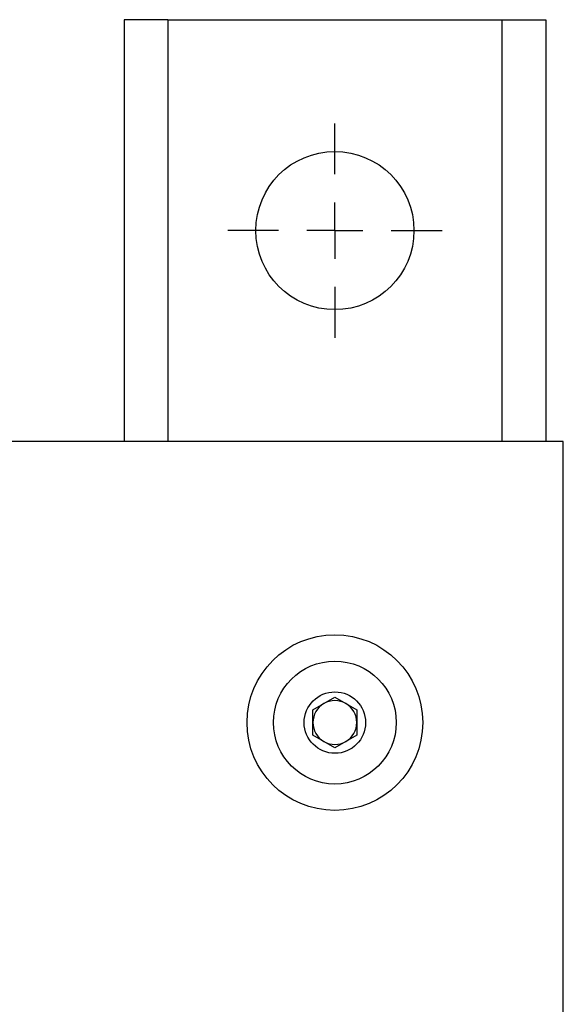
# Model space of a CAD drawing. Header units: inches. Extents: x 0.4 to 16.8, y 0 to 10.8.
# Tile 32 of 104: x 7.553 to 7.795, y 6.51 to 6.948. Entities that reach past the tile are written whole.
import ezdxf

# ---------------------------------------------------------------- set-up
doc = ezdxf.new("R2010")
doc.units = ezdxf.units.IN
doc.header["$MEASUREMENT"] = 0
doc.layers.add('FORMAT', color=7, linetype='Continuous')

# ---------------------------------------------------------------- blocks, each defined once
blk = doc.blocks.new('SW_CENTERMARKSYMBOL_0')
at = {"layer": 'FORMAT', "color": 0}
for p, q in [((0, 0.025), (0, 0.04765625)), ((0, 0), (0, 0.0125)), ((-0.025, 0), (-0.04765625, 0)), ((0, 0), (-0.0125, 0)), ((0, 0), (0, -0.0125)), ((0, 0), (0.0125, 0)), ((0.025, 0), (0.04765625, 0)), ((0, -0.025), (0, -0.04765625))]:
    blk.add_line(p, q, dxfattribs=at)

msp = doc.modelspace()

# ---------------------------------------------------------------- linework, layer by layer
at = {"color": 7, "linetype": 'Continuous'}
for p, q in [((7.5996125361, 6.9475346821), (7.5996125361, 6.7600346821)), ((7.6191125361, 6.9475346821), (7.5996125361, 6.9475346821)), ((7.6191125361, 6.9475346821), (7.7676125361, 6.9475346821)), ((7.6191125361, 6.9475346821), (7.6191125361, 6.7600346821)), ((7.7676125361, 6.9475346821), (7.7871125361, 6.9475346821)), ((7.7676125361, 6.9475346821), (7.7676125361, 6.7600346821)), ((7.7871125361, 6.9475346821), (7.7871125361, 6.7600346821)), ((7.7949250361, 6.7600346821), (7.4873193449, 6.7600346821)), ((7.7949250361, 5.0662846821), (7.7949250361, 6.7600346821)), ((7.6836125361, 6.6406638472), (7.6933625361, 6.6462930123)), ((7.6933625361, 6.6462930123), (7.7031125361, 6.6406638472)), ((7.6836125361, 6.629405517), (7.6836125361, 6.6406638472)), ((7.7031125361, 6.6406638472), (7.7031125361, 6.629405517)), ((7.6933625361, 6.6237763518), (7.6836125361, 6.629405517)), ((7.7031125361, 6.629405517), (7.6933625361, 6.6237763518))]:
    msp.add_line(p, q, dxfattribs=at)
for centre, radius in [((7.6933625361, 6.8537846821), 0.03515625), ((7.6933625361, 6.6350346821), 0.0390625), ((7.6933625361, 6.6350346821), 0.0273125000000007), ((7.6933625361, 6.6350346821), 0.0136562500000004)]:
    msp.add_circle(centre, radius, dxfattribs=at)
for radius, start, end in [(0.0097499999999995, 120, 180), (0.0097499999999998, 60, 120), (0.0097500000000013, 0, 60), (0.0097499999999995, 180, 240), (0.0097500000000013, 300, 0), (0.0097499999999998, 240, 300)]:
    msp.add_arc((7.6933625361, 6.6350346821), radius, start, end, dxfattribs=at)

# ---------------------------------------------------------------- block references
at = {"layer": 'FORMAT'}
msp.add_blockref('SW_CENTERMARKSYMBOL_0', (7.6933625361, 6.8537846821), dxfattribs=at)

doc.saveas('drawing.dxf')
